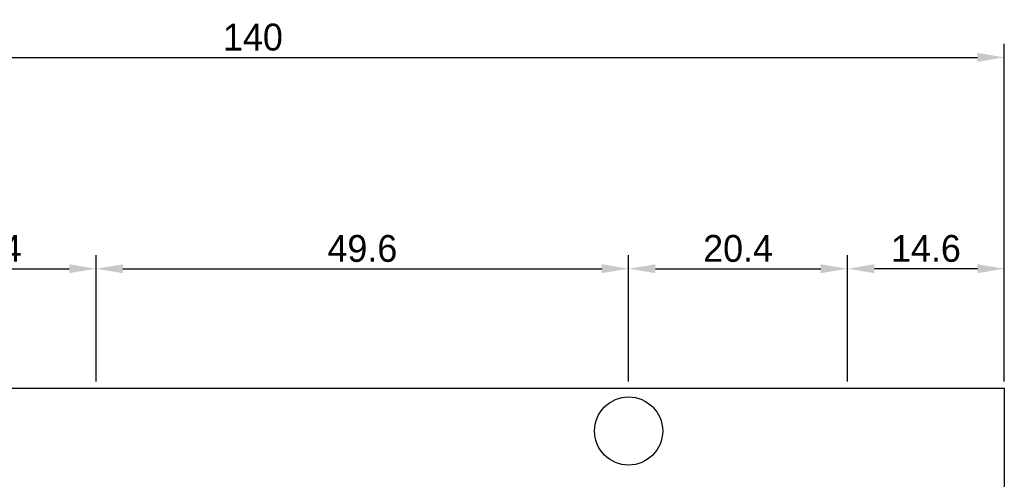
# Model space of a CAD drawing. Header units: millimetres. Extents: x -33 to 164, y -5 to 193.
# Tile 14 of 14: x 48 to 140, y 150 to 193. Entities that reach past the tile are written whole.
import ezdxf

# ---------------------------------------------------------------- set-up
doc = ezdxf.new("R2010")
doc.units = ezdxf.units.MM
doc.header["$LTSCALE"] = 0.1
doc.layers.add('Assembly', color=7, linetype='Continuous')
doc.layers.add('Dimension', color=5, linetype='Continuous')
doc.dimstyles.new('ISO-25', dxfattribs={"dimtxt": 2.5, "dimasz": 2.5, "dimexe": 1.25, "dimexo": 0.625, "dimtad": 1, "dimdsep": 46, "dimtxsty": 'Standard', "dimcen": 2.5, "dimadec": 0, "dimazin": 0, "dimtfac": 1, "dimtmove": 0, "dimatfit": 3, "dimfxl": 0, "dimarcsym": 0})

# ---------------------------------------------------------------- blocks, each defined once
blk = doc.blocks.new('*D1')
at = {"layer": 'Defpoints', "color": 0}
for p in [(125.395, 169.367), (125.395, 158.24), (140, 158.24)]:
    blk.add_point(p, dxfattribs=at)
at = {"layer": 'Dimension', "color": 0, "lineweight": -2}
for p, q in [((125.395, 158.865), (125.395, 170.617)), ((140, 158.865), (140, 170.617)), ((137.5, 169.367), (127.895, 169.367))]:
    blk.add_line(p, q, dxfattribs=at)
at = {"layer": 'Dimension', "color": 0}
for points in [[(127.895, 169.783), (127.895, 168.95), (125.395, 169.367)], [(137.5, 169.783), (137.5, 168.95), (140, 169.367)]]:
    blk.add_solid(points, dxfattribs=at)
at = {"layer": 'Dimension', "color": 0, "insert": (132.698, 171.242), "char_height": 2.5, "attachment_point": 5}
blk.add_mtext('14.6', dxfattribs=at)
blk = doc.blocks.new('*D2')
at = {"layer": 'Defpoints', "color": 0}
for p in [(125.395, 169.367), (125.395, 158.865), (105, 158.24)]:
    blk.add_point(p, dxfattribs=at)
at = {"layer": 'Dimension', "color": 0, "lineweight": -2}
for p, q in [((105, 158.865), (105, 170.617)), ((125.395, 159.49), (125.395, 170.617)), ((107.5, 169.367), (122.895, 169.367))]:
    blk.add_line(p, q, dxfattribs=at)
at = {"layer": 'Dimension', "color": 0}
for points in [[(107.5, 169.783), (107.5, 168.95), (105, 169.367)], [(122.895, 169.783), (122.895, 168.95), (125.395, 169.367)]]:
    blk.add_solid(points, dxfattribs=at)
at = {"layer": 'Dimension', "color": 0, "insert": (115.198, 171.242), "char_height": 2.5, "attachment_point": 5}
blk.add_mtext('20.4', dxfattribs=at)
blk = doc.blocks.new('*D3')
at = {"layer": 'Defpoints', "color": 0}
for p in [(105, 169.367), (55.395, 158.24), (105, 158.24)]:
    blk.add_point(p, dxfattribs=at)
at = {"layer": 'Dimension', "color": 0, "lineweight": -2}
for p, q in [((55.395, 158.865), (55.395, 170.617)), ((105, 158.865), (105, 170.617)), ((57.895, 169.367), (102.5, 169.367))]:
    blk.add_line(p, q, dxfattribs=at)
at = {"layer": 'Dimension', "color": 0}
for points in [[(57.895, 169.783), (57.895, 168.95), (55.395, 169.367)], [(102.5, 169.783), (102.5, 168.95), (105, 169.367)]]:
    blk.add_solid(points, dxfattribs=at)
at = {"layer": 'Dimension', "color": 0, "insert": (80.198, 171.242), "char_height": 2.5, "attachment_point": 5}
blk.add_mtext('49.6', dxfattribs=at)
blk = doc.blocks.new('*D4')
at = {"layer": 'Defpoints', "color": 0}
for p in [(55.395, 169.367), (35, 158.24), (55.395, 158.24)]:
    blk.add_point(p, dxfattribs=at)
at = {"layer": 'Dimension', "color": 0, "lineweight": -2}
for p, q in [((35, 158.865), (35, 170.617)), ((55.395, 158.865), (55.395, 170.617)), ((37.5, 169.367), (52.895, 169.367))]:
    blk.add_line(p, q, dxfattribs=at)
at = {"layer": 'Dimension', "color": 0}
for points in [[(37.5, 169.783), (37.5, 168.95), (35, 169.367)], [(52.895, 169.783), (52.895, 168.95), (55.395, 169.367)]]:
    blk.add_solid(points, dxfattribs=at)
at = {"layer": 'Dimension', "color": 0, "insert": (45.198, 171.242), "char_height": 2.5, "attachment_point": 5}
blk.add_mtext('20.4', dxfattribs=at)
blk = doc.blocks.new('*D13')
at = {"layer": 'Defpoints', "color": 0}
for p in [(140, 189.067), (0, 158.24), (140, 158.24)]:
    blk.add_point(p, dxfattribs=at)
at = {"layer": 'Dimension', "color": 0, "lineweight": -2}
for p, q in [((0, 158.865), (0, 190.317)), ((140, 158.865), (140, 190.317)), ((2.5, 189.067), (137.5, 189.067))]:
    blk.add_line(p, q, dxfattribs=at)
at = {"layer": 'Dimension', "color": 0}
for points in [[(2.5, 189.484), (2.5, 188.651), (0, 189.067)], [(137.5, 189.484), (137.5, 188.651), (140, 189.067)]]:
    blk.add_solid(points, dxfattribs=at)
at = {"layer": 'Dimension', "color": 0, "insert": (70, 190.942), "char_height": 2.5, "attachment_point": 5}
blk.add_mtext('140', dxfattribs=at)

msp = doc.modelspace()

# ---------------------------------------------------------------- linework, layer by layer
at = {"layer": 'Assembly'}
msp.add_lwpolyline([(0, 158.24), (140, 158.24), (140, 0), (0, 0), (0, 158.24)], dxfattribs=at)
msp.add_circle((105, 154.24), 3.175, dxfattribs=at)

# ---------------------------------------------------------------- dimensions: what is measured, and where the dimension line sits
at = {"layer": 'Dimension'}
for base, p1, p2, picture, middle in [((140, 189.067), (0, 158.24), (140, 158.24), '*D13', (70, 190.942)), ((55.395, 169.366807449), (35, 158.24), (55.395, 158.24), '*D4', (45.1975, 171.241807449)), ((125.395, 169.366807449), (105, 158.24), (125.395, 158.865), '*D2', (115.1975, 171.241807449))]:
    dim = msp.add_linear_dim(base=base, p1=p1, p2=p2, dimstyle='ISO-25', dxfattribs=at)
    dim.commit()
    dim.dimension.update_dxf_attribs({"geometry": picture, "text_midpoint": middle})
for base, p1, p2, text, picture, middle in [((105, 169.367), (55.395, 158.24), (105, 158.24), '49.6', '*D3', (80.198, 171.242)), ((125.395, 169.367), (140, 158.24), (125.395, 158.24), '14.6', '*D1', (132.698, 171.242))]:
    dim = msp.add_linear_dim(base=base, p1=p1, p2=p2, text=text, dimstyle='ISO-25', dxfattribs=at)
    dim.commit()
    dim.dimension.update_dxf_attribs({"geometry": picture, "text_midpoint": middle})

doc.saveas('drawing.dxf')
